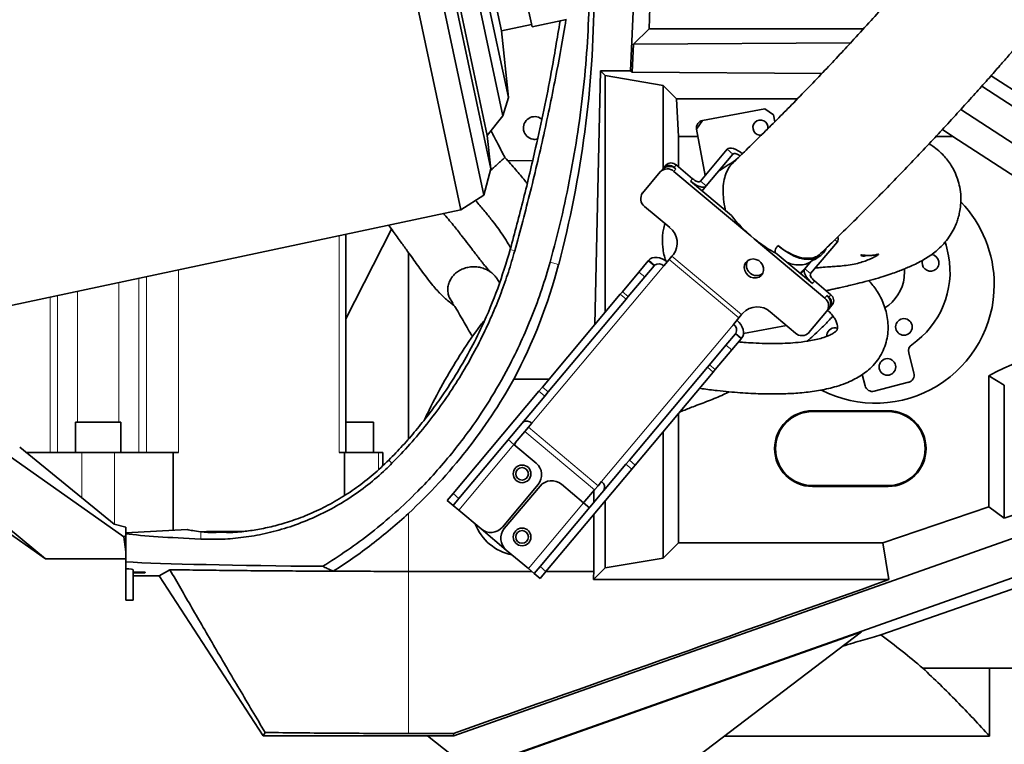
# Model space of a CAD drawing. Header units: millimetres. Extents: x 0 to 11920, y 0 to 8400.
# Tile 16 of 65: x 1990 to 2380, y 5241 to 5528. Entities that reach past the tile are written whole.
import ezdxf

# ---------------------------------------------------------------- set-up
doc = ezdxf.new("R2010")
doc.units = ezdxf.units.MM
doc.header["$LTSCALE"] = 20
doc.styles.add('SLDTEXTSTYLE0', font='TXT', dxfattribs={"width": 0.605})
doc.dimstyles.new('SLDDIMSTYLE1', dxfattribs={"dimtxt": 70, "dimasz": 70, "dimexe": 0, "dimexo": 0.0625, "dimgap": 17.5, "dimtad": 1, "dimdec": 0, "dimrnd": 1e-09, "dimzin": 12, "dimdsep": 46, "dimtxsty": 'SLDTEXTSTYLE0', "dimsah": 1, "dimcen": 0.09, "dimadec": 0, "dimazin": 3, "dimtfac": 1, "dimtofl": 0, "dimtmove": 0, "dimatfit": 3, "dimfxl": 1, "dimfrac": 2, "dimtolj": 1, "dimtzin": 12, "dimarcsym": 0})

# ---------------------------------------------------------------- blocks, each defined once
blk = doc.blocks.new('_D_4')
at = {"color": 7, "linetype": 'Continuous', "lineweight": 0}
for p, q in [((2254.17, 7210.65), (1276, 7210.65)), ((1306, 7210.65), (1306, 4910.26)), ((1784.57, 4910.26), (1276, 4910.26))]:
    blk.add_line(p, q, dxfattribs=at)
at = {"color": 7, "linetype": 'Continuous', "lineweight": 18}
for points in [[(1306, 7210.65), (1296, 7140.65), (1316, 7140.65)], [(1306, 4910.26), (1316, 4980.26), (1296, 4980.26)]]:
    blk.add_solid(points, dxfattribs=at)
at = {"color": 7, "linetype": 'Continuous', "lineweight": 18, "insert": (1215.76, 5953.51), "char_height": 70, "attachment_point": 1, "rotation": 90, "style": 'SLDTEXTSTYLE0'}
blk.add_mtext('2300', dxfattribs=at)

msp = doc.modelspace()

# ---------------------------------------------------------------- linework, layer by layer
at = {"color": 7, "linetype": 'Continuous', "lineweight": 35}
for p, q in [((2094.25, 5785.42), (2164.94, 5452.85)), ((2104.86, 5783.74), (2173.96, 5458.71)), ((2111.63, 5775.39), (2176.74, 5469.09)), ((2115.74, 5762.73), (2175.35, 5482.33)), ((2124.56, 5758.24), (2181.57, 5490.02)), ((2129.53, 5752.42), (2183.75, 5497.36)), ((2149.44, 5730.7), (2193.11, 5525.29)), ((2137.73, 5727.19), (2180.97, 5523.74)), ((2239.52, 5524.55), (2241.11, 5588.65)), ((2232.13, 5507.94), (2233.62, 5540.26)), ((2180.97, 5523.74), (2192.9, 5526.27)), ((2193.11, 5525.29), (2206.7, 5528.18)), ((2183.75, 5497.36), (2180.97, 5523.74)), ((2233.25, 5518.43), (2239.52, 5524.55)), ((2239.52, 5524.55), (2324.38, 5524.55)), ((2232.74, 5507.32), (2233.25, 5518.43)), ((2319.25, 5518.96), (2233.25, 5518.43)), ((2218.03, 5407.44), (2220.16, 5507.94)), ((2222.08, 5506.02), (2220.16, 5507.94)), ((2232.13, 5507.94), (2220.16, 5507.94)), ((2232.13, 5507.94), (2232.74, 5507.32)), ((2232.74, 5507.32), (2307.92, 5506.88)), ((2222.08, 5506.02), (2222.08, 5412.26)), ((2245.07, 5502.15), (2222.08, 5506.02)), ((2374.91, 5505.99), (2455.85, 5453.39)), ((2250.37, 5496.85), (2245.07, 5502.15)), ((2245.07, 5502.15), (2245.07, 5469.23)), ((2450.29, 5450.24), (2371.23, 5501.84)), ((2181.57, 5490.02), (2183.75, 5497.36)), ((2250.37, 5496.85), (2298.25, 5496.85)), ((2251.16, 5481.87), (2250.37, 5496.85)), ((2260.67, 5488.28), (2285.25, 5492.84)), ((2288.75, 5490.43), (2285.25, 5492.84)), ((2362.89, 5492.56), (2435.79, 5445.35)), ((2175.35, 5482.33), (2181.57, 5490.02)), ((2260.67, 5488.28), (2258.27, 5484.79)), ((2288.75, 5490.43), (2289.25, 5487.72)), ((2261.67, 5466.45), (2258.27, 5484.79)), ((2355.68, 5484.7), (2359.76, 5481.87)), ((2176.74, 5469.09), (2175.35, 5482.33)), ((2251.16, 5481.87), (2251.16, 5469.81)), ((2258.81, 5481.87), (2251.16, 5481.87)), ((2359.76, 5481.87), (2353.05, 5481.87)), ((2424.97, 5439.48), (2359.76, 5481.87)), ((2270.39, 5476.84), (2259.8, 5464.21)), ((2193.32, 5472.31), (2183.37, 5472.4)), ((2272.69, 5474.91), (2262.09, 5462.29)), ((2173.96, 5458.71), (2176.74, 5469.09)), ((2176.79, 5468.56), (2176.53, 5468.32)), ((2236.92, 5459.51), (2243.91, 5467.84)), ((2243.91, 5467.84), (2244.73, 5468.82)), ((2245.31, 5469.51), (2244.73, 5468.82)), ((2245.31, 5469.51), (2246.13, 5470.48)), ((2279.7, 5442.55), (2249.31, 5468.05)), ((2250.12, 5469.02), (2249.36, 5469.66)), ((2256.68, 5465.17), (2250.17, 5470.64)), ((2272.14, 5450.55), (2255.87, 5464.2)), ((2262.09, 5462.29), (2260.46, 5460.34)), ((2164.94, 5452.85), (2173.96, 5458.71)), ((1945.18, 5406.14), (2164.94, 5452.85)), ((2237.66, 5454.17), (2247.62, 5445.81)), ((2119.39, 5409.67), (2137.5, 5445.16)), ((2119.39, 5356.76), (2119.39, 5443.17)), ((2281.11, 5441.36), (2279.7, 5442.55)), ((2309.06, 5417.91), (2281.11, 5441.36)), ((2303.46, 5427.58), (2314.06, 5440.2)), ((2144.17, 5435.95), (2144.17, 5362.1)), ((2235.45, 5428.2), (2239.16, 5432.62)), ((2239.16, 5432.62), (2239.34, 5432.84)), ((2247.44, 5433.15), (2245.3, 5430.61)), ((2247.44, 5433.15), (2248.53, 5434.46)), ((2248.53, 5434.46), (2249.08, 5435.11)), ((2290.26, 5435.34), (2289.51, 5435.75)), ((2304.13, 5423.71), (2290.26, 5435.34)), ((2301.16, 5429.5), (2303.64, 5432.46)), ((2304.91, 5433.12), (2303.64, 5432.46)), ((2304.94, 5433.07), (2306.89, 5434.33)), ((2241.46, 5430.69), (2237.75, 5426.27)), ((2241.46, 5430.69), (2241.64, 5430.91)), ((2299.26, 5427.79), (2301.47, 5429.89)), ((2301.16, 5429.5), (2299.53, 5427.56)), ((2300.22, 5428.52), (2300.23, 5428.5)), ((2180.25, 5424.04), (2179.47, 5425.2)), ((2228.9, 5420.39), (2235.45, 5428.2)), ((2231.2, 5418.46), (2237.75, 5426.27)), ((2311.46, 5419.21), (2304.94, 5424.68)), ((2161.73, 5415.81), (2160.25, 5418.3)), ((2197.2, 5382.62), (2228.06, 5419.4)), ((2199.5, 5380.69), (2230.36, 5417.47)), ((2228.06, 5419.4), (2228.9, 5420.39)), ((2231.2, 5418.46), (2230.36, 5417.47)), ((2310.64, 5418.24), (2309.87, 5418.88)), ((2310.61, 5413.54), (2309.79, 5412.56)), ((2311.19, 5414.23), (2310.61, 5413.54)), ((2312.01, 5415.2), (2311.19, 5414.23)), ((2272.88, 5407.46), (2275.01, 5410.01)), ((2276.11, 5411.32), (2275.01, 5410.01)), ((2276.66, 5411.97), (2276.11, 5411.32)), ((2287.45, 5412.38), (2297.41, 5404.03)), ((2302.8, 5404.23), (2309.79, 5412.56)), ((2293.9, 5406.97), (2276.84, 5403.81)), ((2269.92, 5399.28), (2273.63, 5403.7)), ((2275.93, 5401.77), (2272.22, 5397.35)), ((2273.63, 5403.7), (2273.81, 5403.91)), ((2275.93, 5401.77), (2276.11, 5401.98)), ((2309.87, 5403.28), (2309.84, 5402.73)), ((2263.37, 5391.47), (2269.92, 5399.28)), ((2265.67, 5389.54), (2272.22, 5397.35)), ((2344.36, 5388.16), (2342.29, 5396.19)), ((2231.67, 5353.69), (2262.54, 5390.47)), ((2262.54, 5390.47), (2263.37, 5391.47)), ((2265.67, 5389.54), (2264.83, 5388.54)), ((2185.89, 5385.81), (2199.88, 5385.81)), ((2233.97, 5351.76), (2264.83, 5388.54)), ((2323.86, 5387.58), (2325, 5383.15)), ((2380.16, 5383.33), (2373.97, 5387.06)), ((2373.97, 5335.14), (2373.97, 5387.06)), ((2195.82, 5380.97), (2197.2, 5382.62)), ((2328.66, 5381), (2342.21, 5384.51)), ((2380.16, 5383.33), (2380.16, 5330.7)), ((2161.83, 5340.47), (2195.82, 5380.97)), ((2164.13, 5338.54), (2198.12, 5379.04)), ((2199.5, 5380.69), (2198.12, 5379.04)), ((1962.25, 5372.09), (2031.47, 5323.31)), ((2251.16, 5372.25), (2251.16, 5320.95)), ((2334.17, 5373.26), (2304.17, 5373.26)), ((2334.17, 5372.89), (2304.17, 5372.89)), ((2012.29, 5368.76), (2012.29, 5356.76)), ((2012.29, 5368.76), (2021.29, 5368.76)), ((2021.29, 5368.76), (2030.29, 5368.76)), ((2030.29, 5356.76), (2030.29, 5368.76)), ((2119.39, 5368.76), (2121.29, 5368.76)), ((2121.29, 5368.76), (2130.29, 5368.76)), ((2130.29, 5356.76), (2130.29, 5368.76)), ((2190.3, 5365.06), (2191.67, 5366.69)), ((2193.03, 5368.31), (2191.67, 5366.69)), ((1940.35, 5364.12), (2000.4, 5314.62)), ((2186.49, 5360.52), (2190.3, 5365.06)), ((2245.07, 5364.99), (2245.07, 5314.86)), ((2000.4, 5314.62), (1938.49, 5358.26)), ((1990.19, 5358.78), (2027.6, 5328.39)), ((2185.96, 5359.89), (2183.66, 5361.81)), ((2185.96, 5359.89), (2194.77, 5352.49)), ((1992.68, 5356.76), (2014.79, 5356.76)), ((2014.79, 5356.76), (2027.79, 5356.76)), ((2027.79, 5356.76), (2050.99, 5356.76)), ((2050.99, 5356.76), (2050.99, 5325.91)), ((2050.99, 5356.76), (2053.11, 5356.76)), ((2116.75, 5356.76), (2118.87, 5356.76)), ((2118.87, 5356.76), (2118.87, 5339.73)), ((2118.87, 5356.76), (2132.27, 5356.76)), ((2132.27, 5356.76), (2134.01, 5356.76)), ((2134.01, 5351.51), (2134.01, 5356.76)), ((2196.3, 5311.54), (2230.29, 5352.05)), ((2230.29, 5352.05), (2231.67, 5353.69)), ((2233.97, 5351.76), (2232.59, 5350.12)), ((2198.6, 5309.61), (2232.59, 5350.12)), ((2380.16, 5330.7), (2431.16, 5347.97)), ((2162.17, 5244.52), (2442.83, 5343.74)), ((2195.51, 5344.04), (2181.37, 5327.19)), ((2196.28, 5343.4), (2182.13, 5326.55)), ((2213.54, 5336.75), (2204.73, 5344.14)), ((2219.25, 5343.55), (2217.88, 5341.92)), ((2219.25, 5343.55), (2220.61, 5345.17)), ((2304.17, 5343.62), (2334.17, 5343.62)), ((2304.17, 5343.26), (2334.17, 5343.26)), ((2159.51, 5337.7), (2161.83, 5340.47)), ((2217.88, 5341.92), (2214.07, 5337.38)), ((2217.57, 5336.89), (2217.57, 5341.56)), ((2161.81, 5335.77), (2159.51, 5337.7)), ((2164.13, 5338.54), (2161.81, 5335.77)), ((2161.81, 5335.77), (2164.11, 5333.84)), ((2215.84, 5334.82), (2213.54, 5336.75)), ((2222.08, 5337.59), (2222.08, 5310.99)), ((2373.97, 5335.14), (2332.05, 5320.95)), ((2380.16, 5330.7), (2373.97, 5335.14)), ((2172.92, 5326.45), (2164.11, 5333.84)), ((2454.2, 5332.13), (2168.71, 5231.11)), ((2217.57, 5309.63), (2217.57, 5332.22)), ((2032.17, 5327.12), (2027.6, 5328.39)), ((2032.17, 5323.64), (2032.17, 5327.12)), ((2331.29, 5284.47), (2456.96, 5328.31)), ((2032.17, 5323.64), (2031.47, 5323.31)), ((2031.47, 5323.31), (2032.17, 5317.41)), ((2056.46, 5326.2), (2032.17, 5324.92)), ((2032.17, 5323.64), (2032.17, 5317.41)), ((2064.14, 5325.47), (2061.95, 5325.34)), ((2078.94, 5325.47), (2064.14, 5325.47)), ((2182.87, 5318.09), (2172.92, 5326.45)), ((2251.16, 5320.95), (2245.07, 5314.86)), ((2332.05, 5320.95), (2251.16, 5320.95)), ((2332.05, 5320.95), (2334.45, 5306.35)), ((2032.17, 5314.62), (2032.17, 5317.41)), ((2182.87, 5318.09), (2191.68, 5310.7)), ((2000.4, 5314.62), (2032.17, 5314.62)), ((2032.17, 5298.26), (2032.17, 5314.62)), ((2193.98, 5308.77), (2196.3, 5311.54)), ((2245.07, 5314.86), (2222.08, 5310.99)), ((2035.17, 5309.28), (2035.17, 5310.3)), ((2039.89, 5309.28), (2035.17, 5309.28)), ((2035.17, 5309.02), (2035.17, 5309.28)), ((2035.17, 5307.84), (2035.17, 5309.02)), ((2039.74, 5309.02), (2035.17, 5309.02)), ((2035.17, 5307.84), (2035.17, 5298.26)), ((2035.17, 5307.84), (2045.47, 5307.84)), ((2045.47, 5307.84), (2049.7, 5310.28)), ((2086.66, 5244.42), (2045.47, 5307.84)), ((2144.17, 5309.63), (2192.96, 5309.63)), ((2191.68, 5310.7), (2193.98, 5308.77)), ((2196.28, 5306.84), (2193.98, 5308.77)), ((2198.6, 5309.61), (2196.28, 5306.84)), ((2198.62, 5309.63), (2217.57, 5309.63)), ((2222.08, 5310.99), (2217.43, 5306.35)), ((2334.45, 5306.35), (2217.43, 5306.35)), ((2032.17, 5298.26), (2035.17, 5298.26)), ((2323.6, 5285.69), (2167.38, 5230.4)), ((2208.59, 5198.26), (2323.6, 5285.69)), ((2374.32, 5271.26), (2347.9, 5271.26)), ((2374.32, 5244.33), (2374.32, 5271.26)), ((2463.17, 5271.26), (2374.32, 5271.26)), ((2087.4, 5245.79), (2086.66, 5244.42)), ((2162.02, 5245.43), (2144.17, 5245.43)), ((2162.02, 5245.43), (2162.17, 5244.52)), ((2086.66, 5244.42), (2151.77, 5244.42)), ((2151.77, 5244.42), (2162.17, 5244.52)), ((2151.77, 5244.42), (2168.71, 5231.11)), ((2374.32, 5244.33), (2269.19, 5244.33))]:
    msp.add_line(p, q, dxfattribs=at)
at = {"color": 8, "linetype": 'Continuous', "lineweight": 18}
for p, q in [((2272.69, 5474.91), (2270.39, 5476.84)), ((2250.12, 5469.02), (2249.31, 5468.05)), ((2250.17, 5470.64), (2249.36, 5469.66)), ((2255.87, 5464.2), (2256.68, 5465.17)), ((2259.8, 5464.21), (2262.09, 5462.29)), ((2116.75, 5442.61), (2116.75, 5356.76)), ((2314.06, 5440.2), (2313.09, 5441.01)), ((2186.26, 5436.57), (2184.44, 5437.09)), ((2239.16, 5432.62), (2241.46, 5430.69)), ((2241.64, 5430.91), (2239.34, 5432.84)), ((2275.01, 5410.01), (2247.44, 5433.15)), ((2276.11, 5411.32), (2248.53, 5434.46)), ((2053.11, 5429.08), (2053.11, 5356.76)), ((2193.03, 5368.31), (2245.3, 5430.61)), ((2200.27, 5432.16), (2203.65, 5431.2)), ((2301.16, 5429.5), (2303.46, 5427.58)), ((2037.44, 5356.76), (2037.44, 5425.75)), ((2040.38, 5426.38), (2040.38, 5356.76)), ((2237.75, 5426.27), (2235.45, 5428.2)), ((2304.94, 5424.68), (2304.13, 5423.71)), ((2013.12, 5368.76), (2013.12, 5420.58)), ((2029.46, 5424.06), (2029.46, 5368.76)), ((2002.2, 5418.26), (2002.2, 5356.76)), ((2005.14, 5356.76), (2005.14, 5418.89)), ((2230.36, 5417.47), (2228.06, 5419.4)), ((2228.9, 5420.39), (2231.2, 5418.46)), ((2309.06, 5417.91), (2309.87, 5418.88)), ((2310.64, 5418.24), (2311.46, 5419.21)), ((2272.88, 5407.46), (2220.61, 5345.17)), ((2273.63, 5403.7), (2275.93, 5401.77)), ((2273.81, 5403.91), (2276.11, 5401.98)), ((2272.22, 5397.35), (2269.92, 5399.28)), ((2264.83, 5388.54), (2262.54, 5390.47)), ((2263.37, 5391.47), (2265.67, 5389.54)), ((2197.2, 5382.62), (2199.5, 5380.69)), ((2198.12, 5379.04), (2195.82, 5380.97)), ((2304.17, 5372.89), (2304.17, 5373.26)), ((2334.17, 5372.89), (2334.17, 5373.26)), ((2219.25, 5343.55), (2191.67, 5366.69)), ((2217.88, 5341.92), (2190.3, 5365.06)), ((2164.11, 5333.84), (2185.96, 5359.89)), ((2014.79, 5356.76), (2014.79, 5338.79)), ((2027.79, 5356.76), (2027.79, 5328.33)), ((2132.27, 5356.76), (2132.27, 5349.9)), ((2137.64, 5352.43), (2136.37, 5353.69)), ((2232.59, 5350.12), (2230.29, 5352.05)), ((2231.67, 5353.69), (2233.97, 5351.76)), ((2304.17, 5343.62), (2304.17, 5343.26)), ((2334.17, 5343.62), (2334.17, 5343.26)), ((2161.83, 5340.47), (2164.13, 5338.54)), ((2213.54, 5336.75), (2191.68, 5310.7)), ((2144.17, 5332.61), (2144.17, 5309.63)), ((2061.87, 5322.4), (2061.87, 5325.35)), ((2196.3, 5311.54), (2198.6, 5309.61)), ((2144.17, 5245.43), (2144.17, 5309.63))]:
    msp.add_line(p, q, dxfattribs=at)
at = {"color": 7, "linetype": 'Continuous', "lineweight": 35, "flags": 128}
for points in [[(2276.62, 5474.93), (2275.69, 5475.64), (2274.73, 5476.25), (2273.79, 5476.74), (2272.89, 5477.08), (2272.07, 5477.27), (2271.36, 5477.29), (2270.8, 5477.15), (2270.39, 5476.84)], [(2275.48, 5474.21), (2275.34, 5474.31), (2274.86, 5474.62), (2274.39, 5474.86), (2273.94, 5475.03), (2273.53, 5475.13), (2273.18, 5475.14), (2272.89, 5475.06), (2272.69, 5474.91)], [(2262.09, 5462.29), (2261.69, 5461.98), (2261.12, 5461.84), (2260.41, 5461.86), (2259.6, 5462.04), (2258.7, 5462.39), (2257.75, 5462.87), (2256.8, 5463.49), (2255.87, 5464.2)], [(2259.8, 5464.21), (2259.59, 5464.06), (2259.31, 5463.99), (2258.96, 5464), (2258.55, 5464.09), (2258.1, 5464.26), (2257.62, 5464.51), (2257.15, 5464.81), (2256.68, 5465.17)], [(2309.62, 5437.52), (2309.51, 5437.3), (2308.59, 5435.87), (2307.43, 5434.72), (2306.07, 5433.87), (2304.52, 5433.35), (2302.8, 5433.15), (2300.95, 5433.29), (2298.98, 5433.75), (2296.92, 5434.53), (2294.81, 5435.62), (2292.68, 5437), (2290.56, 5438.66)], [(2358.08, 5434.63), (2357.1, 5438.88), (2356.77, 5440.01)], [(2246.66, 5432.23), (2245.72, 5432.92), (2244.7, 5433.46), (2243.65, 5433.83), (2242.62, 5434.01), (2241.63, 5433.99), (2240.73, 5433.79), (2239.96, 5433.4), (2239.34, 5432.84)], [(2278.69, 5426.83), (2279.69, 5426.2), (2280.82, 5425.87), (2281.96, 5425.87), (2283.02, 5426.2), (2283.9, 5426.84), (2284.52, 5427.72), (2284.84, 5428.77), (2284.81, 5429.9), (2284.45, 5431), (2283.78, 5431.97), (2282.87, 5432.74), (2281.79, 5433.23), (2280.64, 5433.4), (2279.53, 5433.23), (2278.55, 5432.74), (2277.79, 5431.97), (2277.31, 5430.99), (2277.17, 5429.89), (2277.37, 5428.76), (2277.89, 5427.72), (2278.69, 5426.83)], [(2300.11, 5428.24), (2300.22, 5428.47), (2300.25, 5428.7)], [(2304.13, 5423.71), (2303.26, 5424.49), (2302.49, 5425.33), (2301.85, 5426.18), (2301.36, 5427), (2301.03, 5427.78), (2300.89, 5428.47), (2300.93, 5429.05), (2301.16, 5429.5)], [(2340.52, 5426.04), (2340.66, 5428.52), (2340.63, 5429.39)], [(2304.94, 5424.68), (2304.51, 5425.07), (2304.13, 5425.49), (2303.8, 5425.91), (2303.56, 5426.32), (2303.4, 5426.71), (2303.32, 5427.06), (2303.35, 5427.35), (2303.46, 5427.58)], [(2276.11, 5401.98), (2276.56, 5402.69), (2276.81, 5403.52), (2276.85, 5404.44), (2276.69, 5405.41), (2276.34, 5406.4), (2275.79, 5407.37), (2275.09, 5408.27), (2274.24, 5409.09)]]:
    msp.add_lwpolyline(points, dxfattribs=at)
at = {"color": 7, "linetype": 'Continuous', "lineweight": 35}
for centre, radius in [((2340.41, 5406.44), 3.3), ((2333.84, 5390.61), 3.3), ((2189.17, 5348.26), 3.5), ((2189.17, 5348.26), 2.5), ((2189.17, 5323.26), 3.5), ((2189.17, 5323.26), 2.5)]:
    msp.add_circle(centre, radius, dxfattribs=at)
for centre, radius, start, end in [((2194.17, 5485.26), 4.5, 52.2807, 261.459), ((2261.22, 5485.33), 3, 100.5, 190.5), ((2283.58, 5485.41), 3, 352.3267, 280.5), ((2194.17, 5485.26), 4.5, 261.459, 284.6011), ((2248.23, 5468.53), 2.87, 47.3247, 137.0479), ((2246.71, 5465.24), 3.83, 47.3247, 137.0479), ((2247.53, 5466.21), 3.83, 47.3247, 137.0479), ((2247.41, 5467.55), 2.87, 47.3247, 137.0479), ((2239.98, 5457.21), 3.83, 142.9521, 232.6753), ((2329.17, 5423.26), 47, 0, 44.0932), ((2242.97, 5439.72), 7.65, 322.9521, 52.6753), ((2312.35, 5441.2), 1.98, 329.6416, 22.0932), ((2282.06, 5430.85), 4.06, 154.0847, 305.9153), ((2323.67, 5428.26), 35, 304.5052, 10.5), ((2350.93, 5431.85), 3.3, 161.3835, 292.5), ((2350.93, 5431.85), 3.3, 292.5, 84.4813), ((2243.31, 5428.81), 2.68, 41.9505, 128.5782), ((2323.67, 5428.26), 17, 302.8205, 352.5), ((2329.17, 5423.26), 47, 242.9228, 0), ((2306.74, 5414.87), 3.83, 322.9521, 52.6753), ((2307.55, 5415.84), 3.83, 322.9521, 52.6753), ((2308.9, 5415.96), 2.87, 322.9521, 52.6753), ((2309.72, 5416.93), 2.87, 322.9521, 52.6753), ((2282.26, 5406.76), 7.65, 47.3247, 137.0479), ((2271.46, 5405.19), 2.68, 331.4218, 58.0495), ((2313.14, 5402.85), 3.3, 73.0907, 172.5), ((2300, 5406.84), 3.83, 227.3247, 317.0479), ((2345.19, 5396.94), 3, 124.5052, 194.5), ((2424.17, 5295.76), 104.19, 89.5559, 118.7983), ((1998.55, 5489.79), 214.27, 312.8129, 330.9683), ((2341.46, 5387.41), 3, 284.5, 14.5), ((2327.91, 5383.91), 3, 194.5, 284.5), ((2304.17, 5358.26), 15, 90, 270), ((2304.17, 5358.26), 14.63, 90, 270), ((2334.17, 5358.26), 15, 270, 90), ((2334.17, 5358.26), 14.63, 270, 90), ((2191.04, 5366.52), 2.68, 41.9505, 128.5782), ((2188.03, 5359.24), 2, 140, 164.4698), ((2190.91, 5347.9), 6, 320, 50), ((2200.87, 5339.54), 6, 50, 140), ((2219.19, 5342.9), 2.68, 331.4218, 58.0495), ((2212.54, 5338.67), 2, 295.5302, 320), ((2189.17, 5335.76), 20, 201.4953, 258.5047), ((2176.77, 5331.04), 6, 230, 320), ((2186.73, 5322.69), 6, 140, 230), ((2012.17, 5325.26), 32, 329.5135, 330.0561)]:
    msp.add_arc(centre, radius, start, end, dxfattribs=at)
for centre, major_axis, ratio, start_param, end_param in [((1795.67, 5538.82), (0, 422.03), 0.999776, 4.454533, 4.708781), ((1998.55, 5485.3), (0, 212.16), 0.999776, 4.224301, 4.454533), ((2144.17, 5327.26), (124, 0), 0.052408, 3.585161, 3.986696), ((2144.17, 5327.26), (90, 0), 0.052408, 3.368113, 3.558445), ((2144.17, 5314.76), (124, 0), 0.026186, 3.585161, 4.434832), ((2003.67, 5310.3), (31.5, 0), 0.026186, 0, 0.439976), ((2261.99, 4614.34), (0, 1096.27), 0.052408, 0.883783, 0.887644), ((151.01, 4614.34), (3243.7, 1094.92), 0.016761, 5.37543, 5.445156)]:
    msp.add_ellipse(centre, major_axis=major_axis, ratio=ratio, start_param=start_param, end_param=end_param, dxfattribs=at)
for points, knots in [([(2495.93, 5767), (2494.85, 5765.03), (2491.18, 5758.35), (2484.85, 5747.33), (2477.1, 5734.01), (2469.5, 5721.19), (2462.06, 5708.83), (2454.37, 5696.25), (2446.44, 5683.49), (2438.26, 5670.61), (2430.25, 5658.34), (2422.35, 5646.62), (2414.53, 5635.47), (2406.86, 5624.93), (2399.49, 5615.1), (2392.48, 5605.96), (2385.88, 5597.5), (2379.76, 5589.72), (2374.2, 5582.75), (2369.3, 5576.68), (2365.13, 5571.57), (2361.69, 5567.39), (2359.16, 5564.34), (2357.42, 5562.26), (2356.3, 5560.92), (2355.21, 5559.63), (2353.88, 5558.06), (2352.08, 5555.93), (2349.7, 5553.14), (2346.66, 5549.61), (2342.89, 5545.26), (2338.38, 5540.11), (2333.12, 5534.18), (2327.11, 5527.51), (2321, 5520.83), (2314.9, 5514.26), (2308.92, 5507.91), (2302.52, 5501.21), (2296.2, 5494.72), (2290, 5488.45), (2283.98, 5482.46), (2278.21, 5476.8), (2274.54, 5473.28), (2272.9, 5471.7)], [0, 0, 0, 0, 0.01764, 0.059851, 0.10124, 0.141698, 0.181075, 0.219228, 0.262454, 0.303667, 0.3428, 0.379862, 0.415613, 0.449339, 0.481044, 0.510704, 0.538301, 0.563875, 0.587047, 0.606991, 0.62389, 0.637785, 0.648703, 0.654335, 0.658653, 0.66218, 0.66736, 0.674502, 0.683718, 0.695715, 0.710617, 0.72843, 0.749174, 0.772888, 0.799644, 0.821789, 0.845805, 0.871811, 0.899962, 0.92416, 0.949979, 0.977565, 1, 1, 1, 1]), ([(2307.51, 5435.63), (2309.16, 5437.21), (2312.9, 5440.81), (2318.82, 5446.61), (2325.06, 5452.81), (2331.5, 5459.31), (2338.08, 5466.06), (2344.76, 5473.04), (2351.01, 5479.66), (2357.06, 5486.18), (2362.88, 5492.53), (2368.4, 5498.65), (2373.36, 5504.21), (2377.74, 5509.19), (2381.55, 5513.56), (2384.8, 5517.32), (2387.6, 5520.58), (2389.95, 5523.33), (2391.88, 5525.59), (2393.29, 5527.26), (2394.44, 5528.62), (2395.61, 5530.01), (2397.41, 5532.14), (2400.04, 5535.29), (2403.65, 5539.63), (2408.02, 5544.95), (2413.15, 5551.27), (2418.96, 5558.53), (2425.29, 5566.62), (2432.01, 5575.39), (2439.05, 5584.8), (2446.39, 5594.79), (2454.06, 5605.38), (2462.1, 5616.58), (2470.57, 5628.51), (2479.44, 5641.29), (2488.64, 5654.96), (2498.06, 5669.56), (2507.55, 5685.02), (2517, 5701.32), (2526.3, 5718.46), (2534.14, 5733.79), (2538.68, 5743.43), (2540.41, 5747.07)], [0, 0, 0, 0, 0.021371, 0.048489, 0.073929, 0.097822, 0.12568, 0.151466, 0.175311, 0.197316, 0.220306, 0.241071, 0.25967, 0.276141, 0.290505, 0.302773, 0.312948, 0.322259, 0.3295, 0.334818, 0.338407, 0.342628, 0.348177, 0.358999, 0.372836, 0.389708, 0.409639, 0.43273, 0.458139, 0.485444, 0.514705, 0.546001, 0.578764, 0.613548, 0.650346, 0.689143, 0.730764, 0.774407, 0.820038, 0.867625, 0.917153, 0.968622, 1, 1, 1, 1]), ([(2200.27, 5432.16), (2201.77, 5437.81), (2204.77, 5449.11), (2208.37, 5466.29), (2211.36, 5483.73), (2213.61, 5501.43), (2215.19, 5519.35), (2215.62, 5531.34), (2215.84, 5537.34)], [0, 0, 0, 0, 0.165124, 0.330319, 0.495431, 0.663594, 0.831851, 1, 1, 1, 1]), ([(2204.21, 5527.65), (2203.09, 5520.88), (2200.31, 5504.06), (2195.35, 5480.61), (2189.84, 5457.2), (2186.24, 5443.79), (2184.44, 5437.09)], [0, 0, 0, 0, 0.2221145, 0.5515006, 0.7756823, 1, 1, 1, 1]), ([(2186.26, 5436.57), (2188.38, 5444.45), (2192.63, 5460.21), (2198.17, 5484.04), (2202.64, 5506.05), (2205.37, 5520.77), (2206.43, 5527.49), (2206.53, 5528.15)], [0, 0, 0, 0, 0.260789, 0.521631, 0.782423, 0.978864, 1, 1, 1, 1]), ([(2182.34, 5473.56), (2181.49, 5475.22), (2179.97, 5478.17), (2178.14, 5481.72), (2177.15, 5483.6), (2176.84, 5484.18)], [0, 0, 0, 0, 0.469302, 0.837811, 1, 1, 1, 1]), ([(2309.54, 5420.82), (2310.08, 5420.93), (2311.22, 5421.17), (2312.98, 5421.55), (2314.99, 5421.99), (2317.33, 5422.51), (2320.38, 5423.23), (2324.08, 5424.14), (2328.19, 5425.24), (2332.02, 5426.37), (2335.23, 5427.41), (2337.78, 5428.32), (2339.84, 5429.12), (2341.73, 5429.9), (2343.88, 5430.84), (2346.27, 5432.01), (2348.6, 5433.3), (2350.68, 5434.63), (2352.66, 5436.09), (2354.67, 5437.83), (2356.77, 5440.04), (2358.72, 5442.66), (2360.23, 5445.3), (2361.25, 5447.62), (2361.97, 5449.78), (2362.54, 5452.08), (2362.95, 5454.91), (2363.02, 5458.24), (2362.6, 5461.73), (2361.75, 5464.99), (2360.59, 5467.86), (2359.24, 5470.35), (2357.75, 5472.5), (2356.07, 5474.47), (2354.11, 5476.33), (2352.17, 5477.88), (2350.83, 5478.68), (2350.34, 5478.97)], [0, 0, 0, 0, 0.0155257, 0.033427, 0.0514481, 0.0747618, 0.1026539, 0.1427929, 0.1874554, 0.2320711, 0.2696598, 0.3011323, 0.3273413, 0.3496716, 0.3769582, 0.4118442, 0.4475547, 0.4774049, 0.5025713, 0.529508, 0.5605773, 0.5953265, 0.6260826, 0.6508751, 0.6697484, 0.6912181, 0.7182384, 0.7511187, 0.7858455, 0.8179297, 0.8471612, 0.8743695, 0.8997029, 0.9237613, 0.9509668, 0.9819692, 1, 1, 1, 1]), ([(2180.49, 5471.9), (2180.15, 5471.59), (2179.48, 5470.98), (2178.22, 5469.84), (2177.27, 5468.98), (2176.79, 5468.56)], [0, 0, 0, 0, 0.3340618, 0.6673106, 1, 1, 1, 1]), ([(2181.92, 5473.19), (2181.92, 5473.19), (2181.76, 5473.05), (2181.38, 5472.7), (2180.79, 5472.17), (2180.49, 5471.9)], [0, 0, 0, 0, 0.000004, 0.499979, 1, 1, 1, 1]), ([(2182.31, 5473.55), (2182.31, 5473.54), (2182.3, 5473.53), (2182.05, 5473.31), (2181.92, 5473.19)], [0, 0, 0, 0, 0.444846, 1, 1, 1, 1]), ([(2191.17, 5463.25), (2190.87, 5463.63), (2189.46, 5465.42), (2186.54, 5468.84), (2183.87, 5471.92), (2182.34, 5473.56), (2182.29, 5473.6)], [0, 0, 0, 0, 0.113421, 0.530587, 0.987044, 1, 1, 1, 1]), ([(2273.6, 5472.37), (2272.67, 5471.78), (2270.51, 5470.4), (2268.36, 5469.04), (2267.28, 5468.37), (2267.09, 5468.24)], [0, 0, 0, 0, 0.38317, 0.887543, 1, 1, 1, 1]), ([(2272.92, 5471.68), (2272.33, 5471.06), (2271.09, 5469.76), (2269.81, 5467.16), (2268.98, 5464.1), (2268.68, 5460.71), (2268.9, 5457), (2269.35, 5454.28), (2269.68, 5452.75), (2269.71, 5452.58)], [0, 0, 0, 0, 0.1513186, 0.3186992, 0.4813926, 0.6487789, 0.8118991, 0.9798554, 1, 1, 1, 1]), ([(2170.69, 5456.59), (2170.87, 5456.38), (2172.21, 5454.89), (2174.39, 5452.27), (2177.13, 5448.87), (2179.39, 5445.87), (2181.48, 5442.91), (2183.27, 5440.16), (2184.2, 5438.47), (2184.61, 5437.73)], [0, 0, 0, 0, 0.028485, 0.211212, 0.378675, 0.531693, 0.670991, 0.855576, 1, 1, 1, 1]), ([(2176.8, 5428.12), (2176.66, 5428.23), (2176.4, 5428.45), (2175.82, 5429.07), (2175.07, 5429.93), (2174.18, 5431.02), (2173.23, 5432.21), (2172.5, 5433.15), (2171.82, 5434.02), (2170.93, 5435.18), (2169.61, 5436.9), (2167.76, 5439.33), (2165.33, 5442.49), (2162.19, 5446.42), (2159.7, 5449.52), (2158.17, 5451.21), (2158.02, 5451.38)], [0, 0, 0, 0, 0.0754722, 0.1409192, 0.1977505, 0.2809092, 0.3414253, 0.380018, 0.4102786, 0.4543623, 0.5203306, 0.6049757, 0.7094727, 0.8351693, 0.9832548, 1, 1, 1, 1]), ([(2279.7, 5442.55), (2278.68, 5443.47), (2276.6, 5445.36), (2274.08, 5448.08), (2272.71, 5449.83), (2272.14, 5450.55)], [0, 0, 0, 0, 0.363456, 0.737624, 1, 1, 1, 1]), ([(2136.35, 5446.78), (2136.95, 5445.93), (2138.58, 5443.64), (2141.12, 5440.15), (2143.72, 5436.57), (2145.84, 5433.63), (2147.77, 5430.91), (2149.75, 5428.15), (2151.76, 5425.44), (2153.67, 5423.04), (2155.15, 5421.33), (2156.29, 5420.11), (2157.3, 5419.09), (2158.59, 5417.87), (2160.15, 5416.53), (2161.45, 5415.5), (2162.06, 5415.04), (2162.2, 5414.94)], [0, 0, 0, 0, 0.066783, 0.18005, 0.276052, 0.355093, 0.431618, 0.511984, 0.596363, 0.677593, 0.745443, 0.7746, 0.809053, 0.854536, 0.911114, 0.979103, 1, 1, 1, 1]), ([(2245.7, 5447.42), (2245.49, 5446.61), (2245.08, 5445.09), (2244.82, 5442.99), (2244.76, 5441.83), (2244.75, 5440.94), (2244.77, 5439.72), (2244.9, 5437.76), (2245.29, 5435.17), (2245.82, 5433.45), (2246.08, 5432.59)], [0, 0, 0, 0, 0.155237, 0.291605, 0.408628, 0.465845, 0.526153, 0.663878, 0.831975, 1, 1, 1, 1]), ([(2289.51, 5435.75), (2288.95, 5436.05), (2287.28, 5436.97), (2284.43, 5438.79), (2282.23, 5440.5), (2281.11, 5441.36)], [0, 0, 0, 0, 0.199086, 0.593591, 1, 1, 1, 1]), ([(2184.44, 5437.09), (2182.88, 5431.94), (2179.77, 5421.63), (2174.17, 5408.31), (2168.46, 5396.88), (2162.91, 5387.26), (2157.39, 5378.86), (2152.09, 5371.62), (2147.14, 5365.43), (2141.92, 5359.42), (2138.22, 5355.6), (2136.37, 5353.69)], [0, 0, 0, 0, 0.16643, 0.332862, 0.447069, 0.561371, 0.675548, 0.75618, 0.836807, 0.918407, 1, 1, 1, 1]), ([(2137.64, 5352.43), (2140.04, 5354.93), (2144.84, 5359.93), (2151.51, 5367.92), (2157.82, 5376.32), (2163.71, 5385.16), (2169.15, 5394.4), (2173.76, 5403.31), (2177.64, 5411.83), (2180.89, 5419.92), (2183.8, 5428.16), (2185.44, 5433.77), (2186.26, 5436.57)], [0, 0, 0, 0, 0.105437, 0.2109996, 0.316467, 0.425585, 0.5348011, 0.6439339, 0.732599, 0.8212644, 0.9106324, 1, 1, 1, 1]), ([(2289.51, 5435.75), (2289.46, 5435.9), (2289.32, 5436.39), (2289.44, 5437.34), (2290, 5438.13), (2290.45, 5438.56), (2290.56, 5438.66)], [0, 0, 0, 0, 0.1538173, 0.481207, 0.8821636, 1, 1, 1, 1]), ([(2307.48, 5435.66), (2307.39, 5435.55), (2306.82, 5434.86), (2305.37, 5434.14), (2303.16, 5433.56), (2300.63, 5433.65), (2297.85, 5434.34), (2295.19, 5435.54), (2292.73, 5437), (2291.28, 5438.1), (2290.56, 5438.66)], [0, 0, 0, 0, 0.026744, 0.176103, 0.3234, 0.474826, 0.624689, 0.778776, 0.888587, 1, 1, 1, 1]), ([(2305.31, 5429.77), (2305.86, 5429.84), (2307.14, 5430.01), (2309.42, 5430.19), (2311.96, 5430.34), (2314.55, 5430.51), (2317.53, 5430.8), (2320.48, 5431.26), (2323.18, 5431.92), (2325.54, 5432.72), (2327.3, 5433.46), (2328.54, 5434.07), (2329.34, 5434.51), (2329.95, 5434.9), (2330.34, 5435.18), (2330.38, 5435.28), (2330.06, 5435.22), (2328.91, 5434.91), (2327.23, 5434.73), (2325.68, 5434.75), (2324.16, 5434.91), (2323.37, 5434.99), (2323.29, 5434.88), (2323.79, 5434.62), (2324.27, 5434.5), (2324.92, 5434.56), (2325.41, 5434.73), (2325.56, 5434.78)], [0, 0, 0, 0, 0.071263, 0.162968, 0.207488, 0.256808, 0.311234, 0.365956, 0.410557, 0.447275, 0.480076, 0.496769, 0.515302, 0.536455, 0.560027, 0.583247, 0.606411, 0.653497, 0.703827, 0.757444, 0.812302, 0.861937, 0.883806, 0.904428, 0.938921, 0.980334, 1, 1, 1, 1]), ([(2110.19, 5311.63), (2113.47, 5313.71), (2120.02, 5317.86), (2129.63, 5325.01), (2138.96, 5332.81), (2147.37, 5340.78), (2154.8, 5348.66), (2161.35, 5356.32), (2168.6, 5365.72), (2176.26, 5377.02), (2183.22, 5389.17), (2188.78, 5400.45), (2193.17, 5410.75), (2197.07, 5421.31), (2199.21, 5428.55), (2200.27, 5432.16)], [0, 0, 0, 0, 0.076648, 0.153309, 0.232512, 0.31173, 0.376736, 0.441804, 0.506825, 0.60709, 0.707368, 0.780117, 0.852867, 0.926434, 1, 1, 1, 1]), ([(2161.18, 5425.86), (2161.58, 5426.38), (2162.37, 5427.41), (2163.97, 5428.63), (2165.77, 5429.55), (2167.73, 5430.12), (2169.76, 5430.34), (2171.78, 5430.21), (2173.73, 5429.75), (2175.56, 5428.97), (2177.18, 5427.89), (2178.53, 5426.63), (2179.16, 5425.65), (2179.46, 5425.19)], [0, 0, 0, 0, 0.092072, 0.184117, 0.276135, 0.368238, 0.460329, 0.55246, 0.644596, 0.736723, 0.828818, 0.920852, 1, 1, 1, 1]), ([(2303.3, 5432.05), (2302.52, 5431.72), (2300.99, 5431.07), (2298.29, 5430.93), (2296.03, 5431.22), (2294.72, 5431.76), (2294.36, 5431.9)], [0, 0, 0, 0, 0.300648, 0.590322, 0.888434, 1, 1, 1, 1]), ([(2299.83, 5428.34), (2299.85, 5428.35), (2299.96, 5428.42), (2300.08, 5428.46), (2300.17, 5428.49)], [0, 0, 0, 0, 0.160611, 1, 1, 1, 1]), ([(2159.93, 5419.43), (2159.87, 5419.77), (2159.7, 5420.72), (2159.75, 5422.33), (2160.21, 5424.18), (2160.86, 5425.3), (2161.18, 5425.86)], [0, 0, 0, 0, 0.156041, 0.437477, 0.718759, 1, 1, 1, 1]), ([(2259.46, 5382.14), (2259.8, 5382.09), (2262.11, 5381.74), (2266, 5381.27), (2271.02, 5380.74), (2275.45, 5380.38), (2279.64, 5380.12), (2283.85, 5379.94), (2288.77, 5379.86), (2294.49, 5379.97), (2300.9, 5380.42), (2307.34, 5381.28), (2312.88, 5382.56), (2317.19, 5384.05), (2320.3, 5385.42), (2322.91, 5386.87), (2325.35, 5388.55), (2327.72, 5390.61), (2329.97, 5393.22), (2331.83, 5396.25), (2333.15, 5399.49), (2333.93, 5402.81), (2334.2, 5406.13), (2334, 5409.39), (2333.39, 5412.53), (2332.11, 5416.47), (2329.97, 5420.74), (2327.58, 5423.55), (2326.5, 5424.81)], [0, 0, 0, 0, 0.009744, 0.065563, 0.108985, 0.149944, 0.188314, 0.225, 0.266238, 0.323852, 0.382677, 0.443427, 0.503152, 0.539263, 0.569226, 0.596941, 0.622016, 0.651294, 0.684036, 0.716855, 0.748835, 0.780066, 0.810597, 0.840502, 0.869759, 0.89845, 0.954594, 1, 1, 1, 1]), ([(2160.25, 5418.3), (2160.22, 5418.41), (2160.09, 5418.78), (2159.99, 5419.16), (2159.93, 5419.43)], [0, 0, 0, 0, 0.28858, 1, 1, 1, 1]), ([(2161.6, 5415.73), (2162, 5415.22), (2163.1, 5413.85), (2164.48, 5411.31), (2166.1, 5408.39), (2167.64, 5405.69), (2168.81, 5403.77), (2169.44, 5402.78), (2169.57, 5402.58)], [0, 0, 0, 0, 0.143991, 0.393793, 0.616381, 0.806439, 0.961216, 1, 1, 1, 1]), ([(2310.13, 5412.97), (2310.3, 5412.84), (2310.99, 5412.31), (2311.92, 5411.26), (2313, 5409.81), (2313.8, 5408.27), (2314.16, 5406.85), (2314.1, 5405.84), (2313.97, 5405.44), (2313.87, 5405.23), (2313.79, 5405.1), (2313.69, 5404.97), (2313.43, 5404.69), (2312.7, 5404.09), (2311.5, 5403.4), (2310.03, 5402.75), (2308.3, 5402.15), (2306.13, 5401.55), (2302.77, 5400.85), (2298.82, 5400.32), (2294.38, 5400), (2290, 5399.87), (2285.4, 5399.89), (2281, 5400.06), (2277.49, 5400.28), (2275.58, 5400.44), (2274.87, 5400.51)], [0, 0, 0, 0, 0.012589, 0.0527, 0.084059, 0.121508, 0.157672, 0.1714, 0.18355, 0.190219, 0.193802, 0.197591, 0.201709, 0.217645, 0.253917, 0.285793, 0.315346, 0.365617, 0.422045, 0.523225, 0.606103, 0.69044, 0.787375, 0.883479, 0.956857, 1, 1, 1, 1]), ([(2174.24, 5409.04), (2173.74, 5408.41), (2170.57, 5404.43), (2165.27, 5396.58), (2158.47, 5385.34), (2153.63, 5376.38), (2151.22, 5371.12), (2150.68, 5369.94)], [0, 0, 0, 0, 0.052892, 0.333483, 0.620391, 0.91444, 1, 1, 1, 1]), ([(2302.14, 5400.88), (2302.91, 5401.56), (2304.67, 5403.09), (2307.46, 5405.7), (2310.1, 5408.31), (2311.67, 5410.07), (2312.27, 5410.75)], [0, 0, 0, 0, 0.212895, 0.481371, 0.800405, 1, 1, 1, 1]), ([(2251.57, 5372.73), (2251.87, 5372.85), (2253.63, 5373.54), (2257.43, 5375.08), (2262.93, 5377.1), (2267.76, 5379.03), (2270.44, 5380.38), (2271.18, 5380.75)], [0, 0, 0, 0, 0.045472, 0.271073, 0.583882, 0.885218, 1, 1, 1, 1]), ([(2061.87, 5322.4), (2064.41, 5322.34), (2069.48, 5322.22), (2077.7, 5322.86), (2086.24, 5324.22), (2095.05, 5326.48), (2103.92, 5329.64), (2112.49, 5333.63), (2120.59, 5338.39), (2128.12, 5343.78), (2133.75, 5348.59), (2136.8, 5351.6), (2137.64, 5352.43)], [0, 0, 0, 0, 0.108838, 0.217952, 0.326703, 0.436012, 0.545715, 0.655008, 0.75694, 0.85919, 0.961173, 1, 1, 1, 1]), ([(2136.37, 5353.69), (2134.33, 5351.74), (2130.26, 5347.84), (2123.62, 5342.72), (2116.7, 5338.17), (2109.57, 5334.33), (2102.39, 5331.18), (2095.47, 5328.78), (2088.97, 5327.06), (2082.96, 5325.91), (2077.82, 5325.26), (2074.89, 5325.08), (2073.64, 5325)], [0, 0, 0, 0, 0.1048779, 0.2100242, 0.3148212, 0.4201404, 0.5258381, 0.6311438, 0.7296756, 0.8285154, 0.9270956, 1, 1, 1, 1]), ([(2114.39, 5309.69), (2116.99, 5311.38), (2122.19, 5314.77), (2129.74, 5320.35), (2137.12, 5326.25), (2141.82, 5330.49), (2144.17, 5332.61)], [0, 0, 0, 0, 0.2483789, 0.4967665, 0.7483788, 1, 1, 1, 1]), ([(2066.01, 5325), (2065.11, 5325.06), (2063.64, 5325.15), (2062.37, 5325.29), (2061.87, 5325.35)], [0, 0, 0, 0, 0.607246, 1, 1, 1, 1]), ([(2073.64, 5325), (2073.33, 5325.02), (2072.7, 5325.07), (2071.44, 5325.11), (2070.09, 5325.12), (2068.66, 5325.1), (2067.55, 5325.07), (2066.6, 5325.03), (2066.15, 5325.01), (2066.01, 5325)], [0, 0, 0, 0, 0.236301, 0.472304, 0.708797, 0.80716, 0.906557, 0.969555, 1, 1, 1, 1]), ([(2114.39, 5309.69), (2113.6, 5310.05), (2112.21, 5310.7), (2110.8, 5311.35), (2110.19, 5311.63)], [0, 0, 0, 0, 0.563418, 1, 1, 1, 1]), ([(2049.7, 5310.28), (2052.55, 5305.31), (2058.24, 5295.38), (2067.5, 5279.49), (2077.17, 5263.02), (2083.99, 5251.54), (2087.4, 5245.79)], [0, 0, 0, 0, 0.248842, 0.4977019, 0.7488461, 1, 1, 1, 1]), ([(2049.7, 5310.28), (2053.11, 5310.23), (2059.94, 5310.13), (2070.64, 5310.01), (2081.64, 5309.9), (2092.67, 5309.81), (2103.59, 5309.74), (2110.78, 5309.7), (2114.39, 5309.69)], [0, 0, 0, 0, 0.169173, 0.338345, 0.510086, 0.681826, 0.840653, 1, 1, 1, 1]), ([(2114.39, 5309.69), (2117.66, 5309.68), (2124.21, 5309.65), (2134.16, 5309.63), (2140.82, 5309.63), (2144.17, 5309.63)], [0, 0, 0, 0, 0.331778, 0.66388, 1, 1, 1, 1]), ([(2316.14, 5280.01), (2317.51, 5280.43), (2320.27, 5281.26), (2324.14, 5282.41), (2327.85, 5283.49), (2330.14, 5284.15), (2331.29, 5284.47)], [0, 0, 0, 0, 0.249413, 0.499057, 0.749409, 1, 1, 1, 1]), ([(2347.9, 5271.26), (2345.19, 5273.53), (2339.76, 5278.09), (2334.11, 5282.34), (2331.29, 5284.47)], [0, 0, 0, 0, 0.499761, 1, 1, 1, 1]), ([(2347.9, 5271.26), (2350.18, 5269.1), (2354.72, 5264.8), (2361.37, 5258.12), (2367.92, 5251.32), (2372.19, 5246.66), (2374.32, 5244.33)], [0, 0, 0, 0, 0.2497203, 0.4995611, 0.7497318, 1, 1, 1, 1]), ([(2144.17, 5245.43), (2139.42, 5245.44), (2129.94, 5245.44), (2115.7, 5245.51), (2101.48, 5245.63), (2092.09, 5245.74), (2087.4, 5245.79)], [0, 0, 0, 0, 0.24814, 0.49628, 0.74814, 1, 1, 1, 1])]:
    msp.add_open_spline(points, degree=3, knots=knots, dxfattribs=at)

# ---------------------------------------------------------------- dimensions: what is measured, and where the dimension line sits
at = {"color": 7, "linetype": 'Continuous', "lineweight": 18}
dim = msp.add_linear_dim(base=(1306, 4910.26), p1=(2258.17, 7210.65), p2=(1788.57, 4910.26), angle=90, dimstyle='SLDDIMSTYLE1', dxfattribs=at)
dim.commit()
dim.dimension.update_dxf_attribs({"geometry": '_D_4', "text_midpoint": (1306, 6060.45), "dimtype": 160})

doc.saveas('drawing.dxf')
